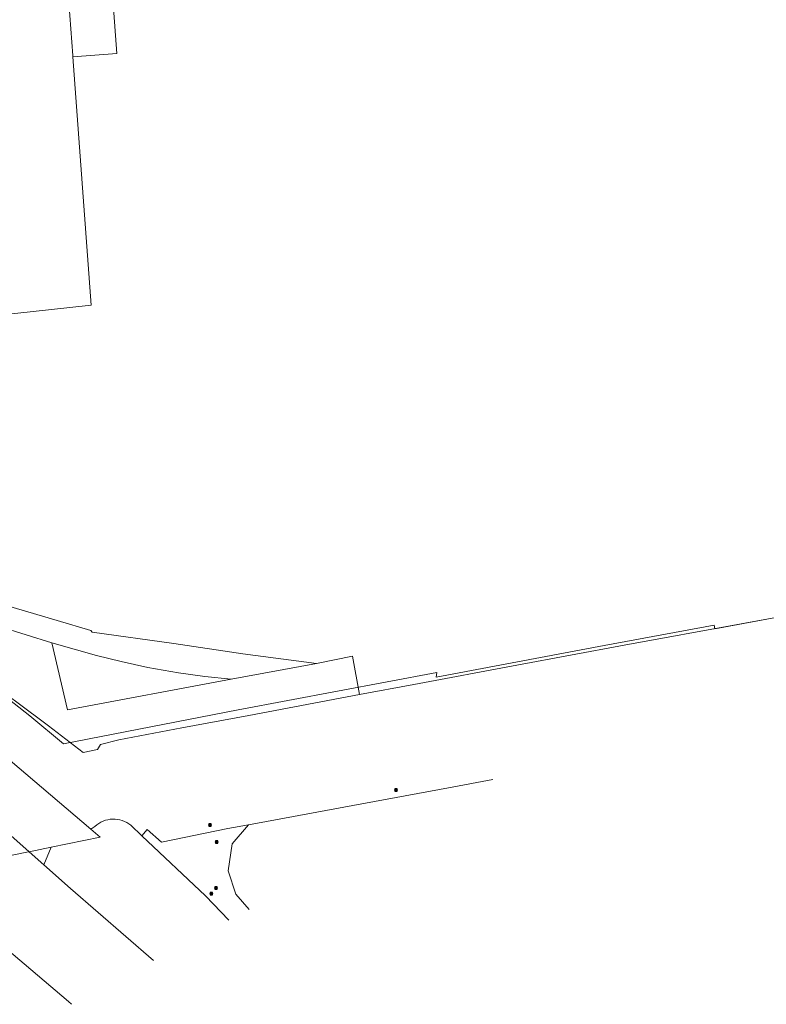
# Model space of a CAD drawing. Header units: metres. Extents: x 163543 to 168130, y 402678 to 405437.
# Tile 13 of 256: x 164392 to 164645, y 402693 to 403026. Entities that reach past the tile are written whole.
import ezdxf

# ---------------------------------------------------------------- set-up
doc = ezdxf.new("R2010")
doc.units = ezdxf.units.M
doc.layers.get('0').update_dxf_attribs({"lineweight": 25})
for name, color, linetype, lineweight in [('X-CA190022.004-UO-BGT_Ondergrond$0$GE_401_OTDErf_Vlak_GEM', 253, 'Continuous', 9), ('X-CA190022.004-UO-KAD_Percelen$0$B-WE-KG-GRENS_PERCEEL-GV', 150, 'Continuous', 9), ('X-CA190022.004-UO-WHM_Riolering gemeente_NLCS_v0.1$0$B-WE-RI-PUT-S', 214, 'Continuous', 15)]:
    doc.layers.add(name, color=color, linetype=linetype, lineweight=lineweight)

# ---------------------------------------------------------------- blocks, each defined once
blk = doc.blocks.new('X-CA190022.004-UO-WHM_Riolering gemeente_NLCS_v0.1$0$B-SRI-PUT_BETON-SO')
blk.add_line((-1.4, -1.4), (1.4, 1.4))
at = {"lineweight": -3, "flags": 128}
blk.add_lwpolyline([(2, -2), (2, 2), (-2, 2), (-2, -2)], close=True, dxfattribs=at)
at = {"lineweight": -3}
blk.add_circle((0, 0), 2, dxfattribs=at)

msp = doc.modelspace()

# ---------------------------------------------------------------- linework, layer by layer
at = {"layer": 'X-CA190022.004-UO-BGT_Ondergrond$0$GE_401_OTDErf_Vlak_GEM', "flags": 128}
msp.add_lwpolyline([(164755.355, 402843.613), (164627.821, 402819.853), (164627.571, 402821.086), (164590.39, 402814.195), (164533.462, 402803.499), (164533.719, 402805.144), (164466.352, 402792.442), (164407.201, 402780.936), (164395.851, 402790.475), (164385.066, 402798.74)], dxfattribs=at)
at = {"layer": 'X-CA190022.004-UO-KAD_Percelen$0$B-WE-KG-GRENS_PERCEEL-GV', "flags": 128}
for points in [[(164422.551, 403051.5), (164425.311, 403014.769), (164410.411, 403013.661), (164416.602, 402929.547), (164372.062, 402924.645)], [(164410.003, 402692.734), (164408.919, 402693.66), (164387.901, 402711.522), (164357.76, 402736.718), (164340.645, 402751.377), (164313.695, 402774.605), (164287.282, 402797.265), (164262.1, 402818.702), (164233.428, 402843.41), (164201.838, 402870.408), (164193.324, 402877.856), (164188.641, 402880.71), (164180.029, 402881.324), (164127.007, 402926.396), (164126.313, 402929.817), (164125.513, 402932.584), (164124.652, 402934.601), (164123.509, 402936.137), (164121.039, 402939.142), (164037.851, 403010.664), (164024.835, 403026.489)], [(164385.134, 402820.743), (164394.551, 402817.811), (164403.313, 402815.198), (164418.403, 402810.887), (164426.824, 402808.798), (164435.809, 402806.795), (164446.176, 402805.007), (164455.078, 402803.727), (164464.071, 402802.84), (164492.889, 402808.132), (164467.939, 402811.463), (164444.629, 402814.916), (164416.947, 402818.712), (164416.545, 402819.286), (164405.044, 402822.711), (164383.164, 402829.129)], [(164383.164, 402829.129), (164405.044, 402822.711), (164416.545, 402819.286), (164416.947, 402818.712), (164444.629, 402814.916), (164467.939, 402811.463), (164492.889, 402808.132), (164505.094, 402810.65), (164507.52, 402797.68), (164525.86, 402801.083), (164560.816, 402807.539), (164597.126, 402814.349), (164636.718, 402821.609), (164658.964, 402825.67)], [(164658.964, 402825.67), (164636.718, 402821.609), (164597.126, 402814.349), (164560.816, 402807.539), (164525.86, 402801.083), (164507.52, 402797.68), (164470.021, 402790.553), (164447.317, 402786.33), (164425.972, 402782.33), (164419.764, 402780.71), (164418.76, 402779.054), (164413.843, 402778.053), (164402.105, 402787.023), (164391.39, 402795.007), (164389.24, 402796.59), (164378.448, 402784.507), (164379.163, 402783.899), (164389.125, 402775.311), (164416.511, 402751.991), (164417.86, 402752.98)], [(164391.39, 402795.007), (164402.105, 402787.023), (164413.843, 402778.053), (164418.76, 402779.054), (164419.764, 402780.71), (164425.972, 402782.33), (164447.317, 402786.33), (164470.021, 402790.553), (164507.52, 402797.68), (164505.094, 402810.65), (164492.889, 402808.132), (164464.071, 402802.84), (164408.587, 402792.457), (164403.313, 402815.198), (164394.551, 402817.811), (164385.134, 402820.743)], [(164357.76, 402736.718), (164395.369, 402744.363), (164395.567, 402744.404), (164365.677, 402770.902)], [(164417.86, 402752.98), (164418.493, 402753.519), (164419.171, 402753.999), (164419.89, 402754.416), (164420.644, 402754.767), (164421.426, 402755.049), (164422.23, 402755.259), (164423.05, 402755.397), (164423.879, 402755.46), (164424.71, 402755.449), (164425.536, 402755.362), (164426.352, 402755.203), (164427.15, 402754.97), (164427.924, 402754.667), (164428.668, 402754.295), (164429.375, 402753.859), (164430.04, 402753.36), (164433.806, 402749.809), (164435.569, 402751.888), (164440.402, 402747.701), (164462.901, 402752.238), (164469.845, 402753.498), (164502.168, 402759.465), (164537.578, 402766.05), (164552.653, 402768.904)], [(164552.653, 402768.904), (164537.578, 402766.05), (164502.168, 402759.465), (164469.845, 402753.498), (164464.408, 402747.078), (164463.058, 402737.975), (164465.546, 402729.996), (164470.121, 402724.835)], [(164463.27, 402721.177), (164455.36, 402729.49), (164433.806, 402749.809), (164430.04, 402753.36), (164429.375, 402753.859), (164428.668, 402754.295), (164427.924, 402754.667), (164427.15, 402754.97), (164426.352, 402755.203), (164425.536, 402755.362), (164424.71, 402755.449), (164423.879, 402755.46), (164423.05, 402755.397), (164422.23, 402755.259), (164421.426, 402755.049), (164420.644, 402754.767), (164419.89, 402754.416), (164419.171, 402753.999), (164418.493, 402753.519), (164417.86, 402752.98), (164416.511, 402751.991), (164419.605, 402749.357), (164403.081, 402745.952), (164400.585, 402739.955), (164409.57, 402731.99), (164437.745, 402707.547)], [(164470.121, 402724.835), (164465.546, 402729.996), (164463.058, 402737.975), (164464.408, 402747.078), (164469.845, 402753.498), (164462.901, 402752.238), (164440.402, 402747.701), (164435.569, 402751.888), (164433.806, 402749.809), (164455.36, 402729.49), (164463.27, 402721.177)], [(164437.745, 402707.547), (164409.57, 402731.99), (164400.585, 402739.955), (164395.567, 402744.404), (164395.369, 402744.363), (164357.76, 402736.718), (164387.901, 402711.522), (164408.919, 402693.66), (164410.003, 402692.734)]]:
    msp.add_lwpolyline(points, dxfattribs=at)
for points in [[(164407.692, 403050.244), (164410.385, 403014.017), (164410.411, 403013.661), (164425.311, 403014.769), (164422.551, 403051.5)], [(164371.162, 402934.795), (164371.888, 402926.612), (164372.062, 402924.645), (164416.602, 402929.547), (164410.411, 403013.661), (164410.385, 403014.017), (164407.692, 403050.244), (164363.007, 403047.204)], [(164403.313, 402815.198), (164408.587, 402792.457), (164464.071, 402802.84), (164455.078, 402803.727), (164446.176, 402805.007), (164435.809, 402806.795), (164426.824, 402808.798), (164418.403, 402810.887)], [(164389.125, 402775.311), (164380.156, 402773.422), (164373.972, 402772.67), (164365.677, 402770.902), (164395.567, 402744.404), (164403.081, 402745.952), (164419.605, 402749.357), (164416.511, 402751.991)], [(164400.585, 402739.955), (164403.081, 402745.952), (164395.567, 402744.404)]]:
    msp.add_lwpolyline(points, close=True, dxfattribs=at)

# ---------------------------------------------------------------- block references
at = {"layer": 'X-CA190022.004-UO-WHM_Riolering gemeente_NLCS_v0.1$0$B-WE-RI-PUT-S', "xscale": 0.2, "yscale": 0.2, "zscale": 0.2}
for p in [(164519.824, 402765.28), (164456.896, 402753.472), (164459.072, 402747.712), (164458.848, 402732.16), (164457.344, 402730.208)]:
    msp.add_blockref('X-CA190022.004-UO-WHM_Riolering gemeente_NLCS_v0.1$0$B-SRI-PUT_BETON-SO', p, dxfattribs=at)

doc.saveas('drawing.dxf')
